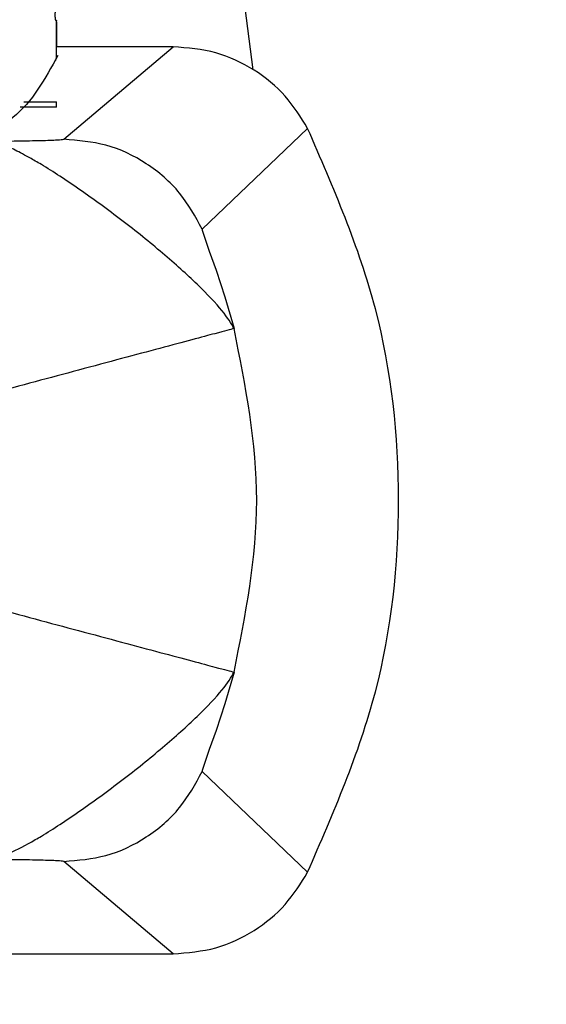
# Model space of a CAD drawing. Header units: inches. Extents: x 170 to 312, y 215 to 248.
# Tile 152 of 256: x 230.9331 to 230.9524, y 243.7091 to 243.745. Entities that reach past the tile are written whole.
import ezdxf
from ezdxf import colors
from ezdxf.entities.mleader import LeaderData, LeaderLine
from ezdxf.math import Vec2, Vec3

# ---------------------------------------------------------------- set-up
doc = ezdxf.new("R2010")
doc.units = ezdxf.units.IN
doc.header["$LTSCALE"] = 0.25
doc.header["$MEASUREMENT"] = 0
doc.layers.add('ANNOTATIONS', color=1, linetype='Continuous')
doc.layers.add('MOTOR RH', color=7, linetype='Continuous')
doc.styles.add('ARIAL', font='arial.ttf', dxfattribs={"height": 0.09375})

msp = doc.modelspace()

# ---------------------------------------------------------------- linework, layer by layer
at = {"layer": 'MOTOR RH'}
for p, q in [((230.941653, 243.743191), (230.940951, 243.748507)), ((230.93447, 243.745004), (230.93447, 243.744993)), ((230.93447, 243.744944), (230.93447, 243.744024)), ((230.938726, 243.744033), (230.93447, 243.744033)), ((230.934731, 243.740655), (230.938726, 243.744033)), ((230.93447, 243.743641), (230.934442, 243.743575)), ((230.93446, 243.741824), (230.93314, 243.741824)), ((230.93446, 243.742008), (230.933274, 243.742008)), ((230.933285, 243.742023), (230.93446, 243.742023)), ((230.93446, 243.741824), (230.93446, 243.742023)), ((230.943637, 243.741051), (230.939788, 243.737365)), ((230.939788, 243.717565), (230.943637, 243.713882)), ((230.938726, 243.710899), (230.934731, 243.714276)), ((230.896257, 243.710899), (230.938726, 243.710899))]:
    msp.add_line(p, q, dxfattribs=at)
at = {"layer": 'MOTOR RH', "flags": 128}
for points in [[(230.939788, 243.737365), (230.939786, 243.737362), (230.939789, 243.737335), (230.939893, 243.737007), (230.940047, 243.736568), (230.940292, 243.73587), (230.940614, 243.734904), (230.940955, 243.733743)], [(230.940955, 243.721187), (230.940614, 243.720027), (230.940292, 243.719061), (230.940047, 243.718362), (230.939893, 243.717924), (230.939789, 243.717595), (230.939787, 243.717569), (230.939787, 243.717566)]]:
    msp.add_lwpolyline(points, dxfattribs=at)
at = {"layer": 'MOTOR RH'}
for points, knots in [([(230.93447, 243.744956), (230.934457, 243.744979), (230.93443, 243.745025), (230.934415, 243.745149), (230.934422, 243.745298), (230.934444, 243.745429), (230.934463, 243.745503), (230.93447, 243.745526)], [0, 0, 0, 0, 0.2291748, 0.4594573, 0.6793833, 0.8976105, 1, 1, 1, 1]), ([(230.93447, 243.743641), (230.93447, 243.743714), (230.93447, 243.743859), (230.93447, 243.744396), (230.93447, 243.744817), (230.93447, 243.744956)], [0, 0, 0, 0, 0.400293, 0.800377, 1, 1, 1, 1]), ([(230.943637, 243.741051), (230.943384, 243.741459), (230.942869, 243.742291), (230.941701, 243.743238), (230.940294, 243.743904), (230.939254, 243.74399), (230.938726, 243.744033)], [0, 0, 0, 0, 0.2379185, 0.4839742, 0.7380271, 1, 1, 1, 1]), ([(230.934511, 243.743711), (230.934051, 243.742869), (230.933467, 243.741801), (230.932466, 243.741163), (230.932255, 243.741029)], [0, 0, 0, 0, 0.789388, 1, 1, 1, 1]), ([(230.934431, 243.743549), (230.934425, 243.743536), (230.934419, 243.743521), (230.934418, 243.74352), (230.934418, 243.74352)], [0, 0, 0, 0, 0.817866, 1, 1, 1, 1]), ([(230.943637, 243.713882), (230.944578, 243.716046), (230.946461, 243.720375), (230.947203, 243.727466), (230.946461, 243.734558), (230.944578, 243.738886), (230.943637, 243.741051)], [0, 0, 0, 0, 0.2500143, 0.4999994, 0.749985, 1, 1, 1, 1]), ([(230.932046, 243.740584), (230.932386, 243.740587), (230.933081, 243.740593), (230.933909, 243.74061), (230.934557, 243.740631), (230.934674, 243.740647), (230.934731, 243.740655)], [0, 0, 0, 0, 0.245679, 0.502612, 0.75696, 1, 1, 1, 1]), ([(230.939788, 243.737366), (230.939537, 243.737824), (230.939026, 243.738761), (230.937785, 243.739819), (230.936315, 243.740524), (230.935251, 243.740612), (230.934731, 243.740655)], [0, 0, 0, 0, 0.244749, 0.499996, 0.755257, 1, 1, 1, 1]), ([(230.940955, 243.733743), (230.94084, 243.733938), (230.940612, 243.734327), (230.939658, 243.735334), (230.938373, 243.736484), (230.936865, 243.737707), (230.935295, 243.73884), (230.934265, 243.739526), (230.933624, 243.739901), (230.933222, 243.740123), (230.932567, 243.740455), (230.932254, 243.740533), (230.932046, 243.740584)], [0, 0, 0, 0, 0.124925, 0.250007, 0.374867, 0.499825, 0.624718, 0.749617, 0.771275, 0.812333, 0.875125, 1, 1, 1, 1]), ([(230.940955, 243.733743), (230.940799, 243.733701), (230.940476, 243.733615), (230.938393, 243.733058), (230.93543, 243.732264), (230.933145, 243.731653), (230.932046, 243.731359)], [0, 0, 0, 0, 0.240553, 0.500002, 0.759479, 1, 1, 1, 1]), ([(230.940951, 243.721188), (230.941366, 243.723281), (230.942194, 243.727465), (230.941366, 243.73165), (230.940951, 243.733742)], [0, 0, 0, 0, 0.5, 1, 1, 1, 1]), ([(230.932046, 243.723572), (230.933145, 243.723278), (230.93543, 243.722666), (230.938393, 243.721873), (230.940476, 243.721316), (230.940799, 243.721229), (230.940955, 243.721188)], [0, 0, 0, 0, 0.240528, 0.499999, 0.759447, 1, 1, 1, 1]), ([(230.932046, 243.714346), (230.932255, 243.714399), (230.932637, 243.714495), (230.933411, 243.714906), (230.934265, 243.715404), (230.935296, 243.716091), (230.936865, 243.717223), (230.938373, 243.718447), (230.939657, 243.719596), (230.940612, 243.720603), (230.94084, 243.720993), (230.940955, 243.721187)], [0, 0, 0, 0, 0.124905, 0.228538, 0.250205, 0.375134, 0.500061, 0.625052, 0.749973, 0.875031, 1, 1, 1, 1]), ([(230.934731, 243.714276), (230.935251, 243.714319), (230.936315, 243.714407), (230.937785, 243.715112), (230.939026, 243.71617), (230.939537, 243.717106), (230.939788, 243.717565)], [0, 0, 0, 0, 0.244745, 0.5, 0.755249, 1, 1, 1, 1]), ([(230.934731, 243.714276), (230.934674, 243.714284), (230.934557, 243.7143), (230.933909, 243.714321), (230.933081, 243.714337), (230.932386, 243.714343), (230.932046, 243.714346)], [0, 0, 0, 0, 0.243042, 0.497385, 0.754318, 1, 1, 1, 1]), ([(230.938726, 243.710899), (230.939254, 243.710942), (230.940294, 243.711029), (230.941701, 243.711695), (230.942869, 243.712642), (230.943384, 243.713473), (230.943637, 243.713882)], [0, 0, 0, 0, 0.261981, 0.516031, 0.762084, 1, 1, 1, 1])]:
    msp.add_open_spline(points, degree=3, knots=knots, dxfattribs=at)

# ---------------------------------------------------------------- leaders
at = {"layer": 'ANNOTATIONS'}
ml = msp.add_multileader_mtext('Standard', dxfattribs=at)
ml.set_content('HAND CHAIN', color=256, style='ARIAL')
ml.set_leader_properties()
ml.build(insert=Vec2(0, 0))
ml.multileader.update_dxf_attribs({"dogleg_length": 0.36, "arrow_head_size": 0.09375})
ctx = ml.context
ctx.base_point, ctx.char_height, ctx.arrow_head_size, ctx.landing_gap_size, ctx.plane_origin = Vec3(231.510401, 243.691332), 0.09375, 0.09375, 0.09, Vec3(230.725364, 243.258104)
notes = []
notes.append((ctx, [(0, (1, 1, 0), (231.412444, 243.691332), (1, 0), 0.097957, [(0, [(230.652588, 243.341028)], 0, [])])]))
ctx.mtext.insert, ctx.mtext.flow_direction = Vec3(231.600401, 243.739006), 5
for ctx, leaders in notes:
    for number, flags, end, landing, length, lines in leaders:
        leader = LeaderData()
        leader.index, (leader.has_last_leader_line, leader.has_dogleg_vector, leader.attachment_direction) = number, flags
        leader.last_leader_point, leader.dogleg_vector, leader.dogleg_length = Vec3(end), Vec3(landing), length
        for number, points, colour, breaks in lines:
            line = LeaderLine()
            line.index, line.vertices, line.color, line.breaks = number, Vec3.list(points), colors.encode_raw_color(colour), breaks
            leader.lines.append(line)
        ctx.leaders.append(leader)

doc.saveas('drawing.dxf')
